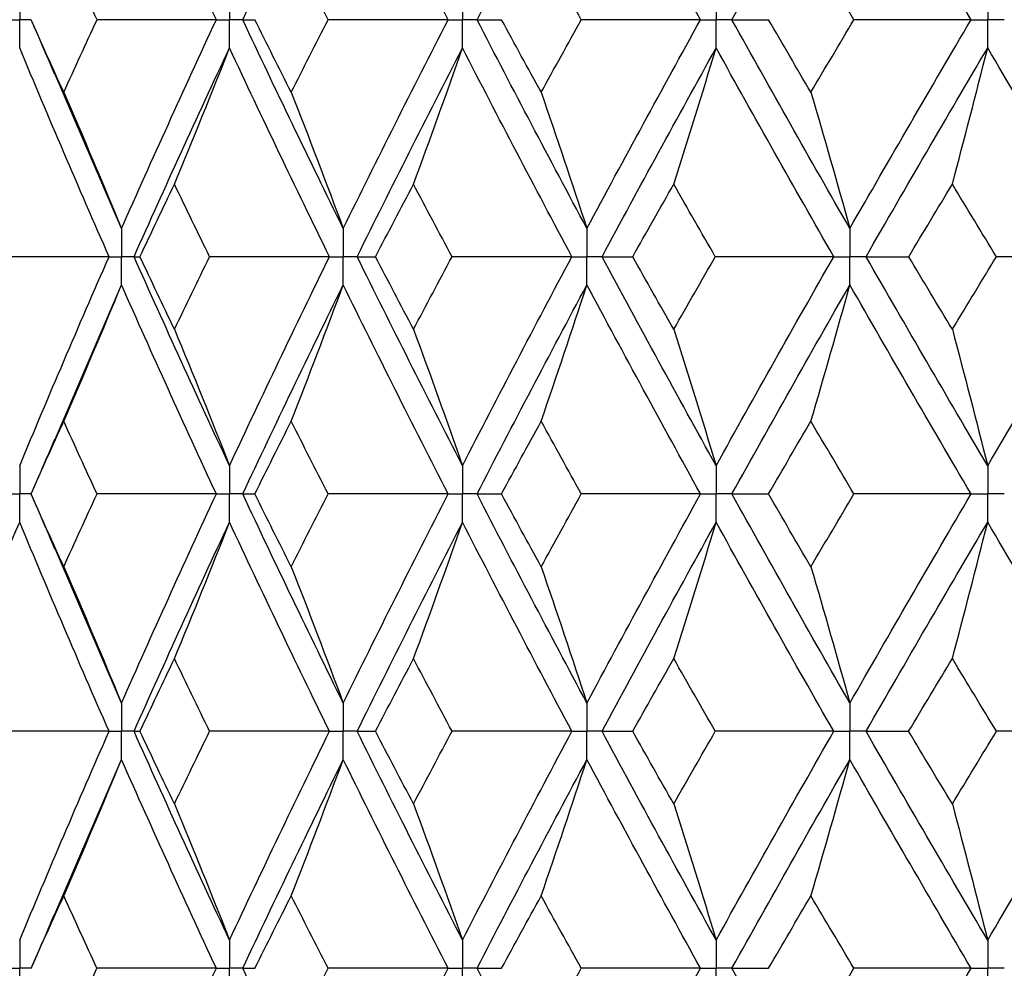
# Paper-space layout '_Front' of a CAD drawing. Header units: millimetres. Extents: x -25 to 25, y -1 to 320.
# Tile 14 of 52: x -14.96 to -8.63, y 30.88 to 36.97. Entities that reach past the tile are written whole.
import ezdxf

# ---------------------------------------------------------------- set-up
doc = ezdxf.new("R2010")
doc.units = ezdxf.units.MM

psp = doc.layouts.new('_Front')

# ---------------------------------------------------------------- linework, layer by layer
at = {"color": 7, "linetype": 'Continuous', "lineweight": 25}
for p, q in [((-14.8864, 36.9743), (-14.8871, 36.9743)), ((-14.3057, 35.6318), (-14.7392, 36.6373)), ((-14.7373, 34.2671), (-14.3057, 35.2693)), ((-14.8864, 33.9252), (-14.8872, 33.9252)), ((-14.3057, 32.5806), (-14.7369, 33.5823)), ((-14.7409, 31.2086), (-14.3057, 32.2179)), ((-14.8862, 30.8757), (-14.887, 30.8756))]:
    psp.add_line(p, q, dxfattribs=at)
for points in [[(-13.6964, 36.9742), (-13.9044, 37.4222), (-14.1076, 37.8706), (-14.3057, 38.3189)], [(-13.5269, 36.9742), (-13.3163, 37.4222), (-13.1009, 37.8706), (-12.8809, 38.3189)], [(-12.2074, 36.9742), (-12.4363, 37.4222), (-12.6609, 37.8706), (-12.8809, 38.3189)], [(-12.0211, 36.9742), (-11.79, 37.4222), (-11.5545, 37.8706), (-11.315, 38.3189)], [(-10.5847, 36.9742), (-10.8319, 37.4222), (-11.0755, 37.8706), (-11.315, 38.3189)], [(-10.3837, 36.9742), (-10.1345, 37.4222), (-9.8815, 37.8706), (-9.6251, 38.3189)], [(-8.846, 36.9742), (-9.1089, 37.4222), (-9.3687, 37.8706), (-9.6251, 38.3189)], [(-14.4633, 36.9743), (-14.5352, 37.1301), (-14.6065, 37.2859), (-14.6771, 37.4417)], [(-12.9783, 36.9743), (-13.0578, 37.1301), (-13.1369, 37.2859), (-13.2153, 37.4417)], [(-11.351, 36.9743), (-11.4374, 37.1301), (-11.5233, 37.2859), (-11.6088, 37.4417)], [(-9.5995, 36.9743), (-9.6917, 37.1301), (-9.7836, 37.2859), (-9.875, 37.4417)], [(-14.6771, 36.5076), (-14.7477, 36.663), (-14.8178, 36.8186), (-14.8871, 36.9743)], [(-14.6771, 36.5076), (-14.6065, 36.663), (-14.5352, 36.8186), (-14.4633, 36.9743)], [(-13.6964, 36.9742), (-13.9523, 36.9742), (-14.2079, 36.9743), (-14.4633, 36.9743)], [(-14.3057, 35.6318), (-14.1076, 36.0792), (-13.9045, 36.526), (-13.6964, 36.9742)], [(-13.5269, 36.9742), (-13.5031, 36.9742), (-13.4771, 36.9743), (-13.449, 36.9743)], [(-12.8809, 35.6318), (-13.1009, 36.0792), (-13.3162, 36.526), (-13.5269, 36.9742)], [(-13.2153, 36.5076), (-13.2938, 36.663), (-13.3717, 36.8186), (-13.449, 36.9743)], [(-13.2153, 36.5076), (-13.1369, 36.663), (-13.0579, 36.8186), (-12.9783, 36.9743)], [(-12.2074, 36.9742), (-12.4644, 36.9742), (-12.7213, 36.9743), (-12.9783, 36.9743)], [(-12.8809, 35.6318), (-12.6609, 36.0792), (-12.4365, 36.526), (-12.2074, 36.9742)], [(-12.0211, 36.9742), (-11.9707, 36.9742), (-11.9182, 36.9743), (-11.8635, 36.9743)], [(-11.315, 35.6318), (-11.5544, 36.0792), (-11.7898, 36.526), (-12.0211, 36.9742)], [(-11.6088, 36.5076), (-11.6941, 36.663), (-11.7791, 36.8186), (-11.8635, 36.9743)], [(-11.6088, 36.5076), (-11.5234, 36.663), (-11.4375, 36.8186), (-11.351, 36.9743)], [(-10.5847, 36.9742), (-10.8399, 36.9742), (-11.0954, 36.9743), (-11.351, 36.9743)], [(-11.315, 35.6318), (-11.0755, 36.0792), (-10.8321, 36.526), (-10.5847, 36.9742)], [(-10.3837, 36.9742), (-10.3072, 36.9742), (-10.2286, 36.9743), (-10.148, 36.9743)], [(-9.6251, 35.6318), (-9.8814, 36.0792), (-10.1343, 36.526), (-10.3837, 36.9742)], [(-9.875, 36.5076), (-9.9664, 36.663), (-10.0574, 36.8186), (-10.148, 36.9743)], [(-9.875, 36.5076), (-9.7836, 36.663), (-9.6917, 36.8186), (-9.5995, 36.9743)], [(-9.6251, 35.6318), (-9.3688, 36.0792), (-9.1091, 36.526), (-8.846, 36.9742)], [(-8.846, 36.9742), (-9.0967, 36.9742), (-9.3479, 36.9743), (-9.5995, 36.9743)], [(-14.3856, 35.4506), (-14.5823, 35.898), (-14.7738, 36.3447), (-14.9602, 36.7929)], [(-14.2252, 35.4506), (-14.0257, 35.898), (-13.8214, 36.3447), (-13.6119, 36.7929)], [(-13.9654, 35.9165), (-13.8452, 36.2067), (-13.7274, 36.4988), (-13.6119, 36.7929)], [(-12.9697, 35.4506), (-13.1885, 35.898), (-13.4025, 36.3447), (-13.6119, 36.7929)], [(-12.7915, 35.4506), (-12.5703, 35.898), (-12.3447, 36.3447), (-12.1145, 36.7929)], [(-12.4291, 35.9165), (-12.3221, 36.2067), (-12.2173, 36.4988), (-12.1145, 36.7929)], [(-11.4118, 35.4506), (-11.6501, 35.898), (-11.8844, 36.3447), (-12.1145, 36.7929)], [(-11.2178, 35.4506), (-10.9772, 35.898), (-10.7328, 36.3447), (-10.4844, 36.7929)], [(-10.7566, 35.9165), (-10.6641, 36.2067), (-10.5733, 36.4988), (-10.4844, 36.7929)], [(-9.7287, 35.4506), (-9.9842, 35.898), (-10.236, 36.3447), (-10.4844, 36.7929)], [(-9.5211, 35.4506), (-9.2638, 35.898), (-9.0033, 36.3447), (-8.7394, 36.7929)], [(-8.9663, 35.9165), (-8.8892, 36.2067), (-8.8135, 36.4988), (-8.7394, 36.7929)], [(-7.9391, 35.4506), (-8.2088, 35.898), (-8.4755, 36.3447), (-8.7394, 36.7929)], [(-14.6771, 36.5076), (-14.5509, 36.2175), (-14.427, 35.9256), (-14.3057, 35.6318)], [(-13.2153, 36.5076), (-13.1017, 36.2175), (-12.9902, 35.9256), (-12.8809, 35.6318)], [(-11.6088, 36.5076), (-11.5089, 36.2175), (-11.411, 35.9256), (-11.315, 35.6318)], [(-9.875, 36.5076), (-9.7901, 36.2175), (-9.7067, 35.9256), (-9.6251, 35.6318)], [(-14.1873, 35.4505), (-14.114, 35.6058), (-14.04, 35.761), (-13.9654, 35.9165)], [(-13.7398, 35.4505), (-13.8156, 35.6058), (-13.8907, 35.761), (-13.9654, 35.9165)], [(-12.6734, 35.4505), (-12.5925, 35.6058), (-12.5111, 35.761), (-12.4291, 35.9165)], [(-12.1815, 35.4505), (-12.2646, 35.6058), (-12.3471, 35.761), (-12.4291, 35.9165)], [(-11.0206, 35.4505), (-10.9331, 35.6058), (-10.8451, 35.761), (-10.7566, 35.9165)], [(-10.4898, 35.4505), (-10.5792, 35.6058), (-10.6681, 35.761), (-10.7566, 35.9165)], [(-9.2471, 35.4505), (-9.1539, 35.6058), (-9.0603, 35.761), (-8.9663, 35.9165)], [(-8.6832, 35.4505), (-8.7779, 35.6058), (-8.8723, 35.761), (-8.9663, 35.9165)], [(-14.3856, 35.4506), (-14.6399, 35.4506), (-14.8939, 35.4505), (-15.1475, 35.4505)], [(-14.9602, 34.1067), (-14.7739, 34.5551), (-14.5822, 35.0033), (-14.3856, 35.4506)], [(-14.2252, 35.4506), (-14.2147, 35.4506), (-14.2021, 35.4505), (-14.1873, 35.4505)], [(-13.6119, 34.1067), (-13.8213, 34.5551), (-14.0258, 35.0033), (-14.2252, 35.4506)], [(-13.9654, 34.9837), (-14.04, 35.1394), (-14.114, 35.295), (-14.1873, 35.4505)], [(-13.9654, 34.9837), (-13.8908, 35.1394), (-13.8156, 35.295), (-13.7398, 35.4505)], [(-12.9697, 35.4506), (-13.2265, 35.4506), (-13.4832, 35.4505), (-13.7398, 35.4505)], [(-13.6119, 34.1067), (-13.4026, 34.5551), (-13.1884, 35.0033), (-12.9697, 35.4506)], [(-12.7915, 35.4506), (-12.7543, 35.4506), (-12.715, 35.4505), (-12.6734, 35.4505)], [(-12.1145, 34.1067), (-12.3446, 34.5551), (-12.5704, 35.0033), (-12.7915, 35.4506)], [(-12.4291, 34.9837), (-12.5111, 35.1394), (-12.5925, 35.295), (-12.6734, 35.4505)], [(-12.4291, 34.9837), (-12.3471, 35.1394), (-12.2646, 35.295), (-12.1815, 35.4505)], [(-11.4118, 35.4506), (-11.6682, 35.4506), (-11.9248, 35.4505), (-12.1815, 35.4505)], [(-12.1145, 34.1067), (-11.8844, 34.5551), (-11.65, 35.0033), (-11.4118, 35.4506)], [(-11.2178, 35.4506), (-11.1542, 35.4506), (-11.0885, 35.4505), (-11.0206, 35.4505)], [(-10.4844, 34.1067), (-10.7327, 34.5551), (-10.9773, 35.0033), (-11.2178, 35.4506)], [(-10.7566, 34.9837), (-10.8451, 35.1394), (-10.9331, 35.295), (-11.0206, 35.4505)], [(-10.7566, 34.9837), (-10.6681, 35.1394), (-10.5792, 35.295), (-10.4898, 35.4505)], [(-9.7287, 35.4506), (-9.9821, 35.4506), (-10.2358, 35.4505), (-10.4898, 35.4505)], [(-10.4844, 34.1067), (-10.2361, 34.5551), (-9.984, 35.0033), (-9.7287, 35.4506)], [(-9.5211, 35.4506), (-9.4318, 35.4506), (-9.3405, 35.4505), (-9.2471, 35.4505)], [(-8.7394, 34.1067), (-9.0032, 34.5551), (-9.2639, 35.0033), (-9.5211, 35.4506)], [(-8.9663, 34.9837), (-9.0603, 35.1394), (-9.1539, 35.295), (-9.2471, 35.4505)], [(-8.9663, 34.9837), (-8.8723, 35.1394), (-8.7779, 35.295), (-8.6832, 35.4505)], [(-8.7394, 34.1067), (-8.4756, 34.5551), (-8.2087, 35.0033), (-7.9391, 35.4506)], [(-7.9391, 35.4506), (-8.1866, 35.4506), (-8.4346, 35.4505), (-8.6832, 35.4505)], [(-14.6771, 34.3927), (-14.5509, 34.6831), (-14.4271, 34.9753), (-14.3057, 35.2693)], [(-13.6964, 33.9252), (-13.9045, 34.3736), (-14.1077, 34.8219), (-14.3057, 35.2693)], [(-13.5269, 33.9252), (-13.3162, 34.3736), (-13.1008, 34.8219), (-12.8809, 35.2693)], [(-13.2153, 34.3927), (-13.1017, 34.6831), (-12.9902, 34.9753), (-12.8809, 35.2693)], [(-12.2074, 33.9252), (-12.4364, 34.3736), (-12.661, 34.8219), (-12.8809, 35.2693)], [(-12.0212, 33.9252), (-11.7899, 34.3736), (-11.5544, 34.8219), (-11.315, 35.2693)], [(-11.6088, 34.3927), (-11.5089, 34.6831), (-11.411, 34.9753), (-11.315, 35.2693)], [(-10.5847, 33.9252), (-10.832, 34.3736), (-11.0756, 34.8219), (-11.315, 35.2693)], [(-10.3837, 33.9252), (-10.1343, 34.3736), (-9.8813, 34.8219), (-9.6251, 35.2693)], [(-9.875, 34.3927), (-9.7901, 34.6831), (-9.7068, 34.9753), (-9.6251, 35.2693)], [(-8.846, 33.9252), (-9.109, 34.3736), (-9.3688, 34.8219), (-9.6251, 35.2693)], [(-13.9654, 34.9837), (-13.8452, 34.6933), (-13.7274, 34.4009), (-13.6119, 34.1067)], [(-12.4291, 34.9837), (-12.3222, 34.6933), (-12.2173, 34.4009), (-12.1145, 34.1067)], [(-10.7566, 34.9837), (-10.6641, 34.6933), (-10.5733, 34.4009), (-10.4844, 34.1067)], [(-8.9663, 34.9837), (-8.8892, 34.6933), (-8.8135, 34.4009), (-8.7394, 34.1067)], [(-14.8872, 33.9252), (-14.8178, 34.0811), (-14.7478, 34.2369), (-14.6771, 34.3927)], [(-14.4632, 33.9252), (-14.5351, 34.0811), (-14.6064, 34.2369), (-14.6771, 34.3927)], [(-13.4491, 33.9252), (-13.3717, 34.0811), (-13.2938, 34.2369), (-13.2153, 34.3927)], [(-12.9782, 33.9252), (-13.0578, 34.0811), (-13.1368, 34.2369), (-13.2153, 34.3927)], [(-11.8636, 33.9252), (-11.7792, 34.0811), (-11.6942, 34.2369), (-11.6088, 34.3927)], [(-11.3509, 33.9252), (-11.4374, 34.0811), (-11.5233, 34.2369), (-11.6088, 34.3927)], [(-10.1481, 33.9252), (-10.0575, 34.0811), (-9.9665, 34.2369), (-9.875, 34.3927)], [(-9.5993, 33.9252), (-9.6916, 34.0811), (-9.7835, 34.2369), (-9.875, 34.3927)], [(-14.6771, 33.4575), (-14.7478, 33.6134), (-14.8178, 33.7693), (-14.8872, 33.9252)], [(-14.6771, 33.4575), (-14.6064, 33.6134), (-14.5351, 33.7693), (-14.4632, 33.9252)], [(-13.6964, 33.9252), (-13.9522, 33.9252), (-14.2078, 33.9252), (-14.4632, 33.9252)], [(-14.3057, 32.5806), (-14.1076, 33.0284), (-13.9044, 33.4768), (-13.6964, 33.9252)], [(-12.8809, 32.5806), (-13.1008, 33.0284), (-13.3163, 33.4768), (-13.5269, 33.9252)], [(-13.5269, 33.9252), (-13.5032, 33.9252), (-13.4772, 33.9252), (-13.4491, 33.9252)], [(-13.2153, 33.4575), (-13.2938, 33.6134), (-13.3717, 33.7693), (-13.4491, 33.9252)], [(-13.2153, 33.4575), (-13.1368, 33.6134), (-13.0578, 33.7693), (-12.9782, 33.9252)], [(-12.2074, 33.9252), (-12.4643, 33.9252), (-12.7212, 33.9252), (-12.9782, 33.9252)], [(-12.8809, 32.5806), (-12.661, 33.0284), (-12.4363, 33.4768), (-12.2074, 33.9252)], [(-11.315, 32.5806), (-11.5544, 33.0284), (-11.7899, 33.4768), (-12.0212, 33.9252)], [(-12.0212, 33.9252), (-11.9708, 33.9252), (-11.9183, 33.9252), (-11.8636, 33.9252)], [(-11.6088, 33.4575), (-11.6942, 33.6134), (-11.7792, 33.7693), (-11.8636, 33.9252)], [(-11.6088, 33.4575), (-11.5233, 33.6134), (-11.4374, 33.7693), (-11.3509, 33.9252)], [(-10.5847, 33.9252), (-10.8399, 33.9252), (-11.0953, 33.9252), (-11.3509, 33.9252)], [(-11.315, 32.5806), (-11.0755, 33.0284), (-10.832, 33.4768), (-10.5847, 33.9252)], [(-9.6251, 32.5806), (-9.8814, 33.0284), (-10.1344, 33.4768), (-10.3837, 33.9252)], [(-10.3837, 33.9252), (-10.3073, 33.9252), (-10.2287, 33.9252), (-10.1481, 33.9252)], [(-9.875, 33.4575), (-9.9665, 33.6134), (-10.0575, 33.7693), (-10.1481, 33.9252)], [(-9.875, 33.4575), (-9.7835, 33.6134), (-9.6916, 33.7693), (-9.5993, 33.9252)], [(-9.6251, 32.5806), (-9.3688, 33.0284), (-9.109, 33.4768), (-8.846, 33.9252)], [(-8.846, 33.9252), (-9.0966, 33.9252), (-9.3478, 33.9252), (-9.5993, 33.9252)], [(-15.3486, 32.8665), (-15.2166, 33.1571), (-15.0871, 33.4495), (-14.9602, 33.7437)], [(-14.3856, 32.3992), (-14.5822, 32.847), (-14.7739, 33.2954), (-14.9602, 33.7437)], [(-14.2252, 32.3992), (-14.0258, 32.847), (-13.8213, 33.2954), (-13.6119, 33.7437)], [(-13.9654, 32.8665), (-13.8452, 33.1571), (-13.7274, 33.4495), (-13.6119, 33.7437)], [(-12.9697, 32.3992), (-13.1884, 32.847), (-13.4026, 33.2954), (-13.6119, 33.7437)], [(-12.7916, 32.3992), (-12.5704, 32.847), (-12.3446, 33.2954), (-12.1145, 33.7437)], [(-12.4291, 32.8665), (-12.3222, 33.1571), (-12.2173, 33.4495), (-12.1145, 33.7437)], [(-11.4117, 32.3992), (-11.6501, 32.847), (-11.8844, 33.2954), (-12.1145, 33.7437)], [(-11.2178, 32.3992), (-10.9773, 32.847), (-10.7327, 33.2954), (-10.4844, 33.7437)], [(-10.7566, 32.8665), (-10.6641, 33.1571), (-10.5734, 33.4495), (-10.4844, 33.7437)], [(-9.7287, 32.3992), (-9.9841, 32.847), (-10.2361, 33.2954), (-10.4844, 33.7437)], [(-9.5211, 32.3992), (-9.2639, 32.847), (-9.0032, 33.2954), (-8.7394, 33.7437)], [(-8.9663, 32.8665), (-8.8892, 33.1571), (-8.8135, 33.4495), (-8.7394, 33.7437)], [(-7.9391, 32.3992), (-8.2087, 32.847), (-8.4756, 33.2954), (-8.7394, 33.7437)], [(-14.6771, 33.4575), (-14.5509, 33.167), (-14.4271, 32.8747), (-14.3057, 32.5806)], [(-13.2153, 33.4575), (-13.1017, 33.167), (-12.9902, 32.8747), (-12.8809, 32.5806)], [(-11.6088, 33.4575), (-11.5089, 33.167), (-11.411, 32.8747), (-11.315, 32.5806)], [(-9.875, 33.4575), (-9.7901, 33.167), (-9.7068, 32.8747), (-9.6251, 32.5806)], [(-14.1875, 32.3993), (-14.114, 32.555), (-14.04, 32.7108), (-13.9654, 32.8665)], [(-13.7397, 32.3993), (-13.8155, 32.555), (-13.8907, 32.7108), (-13.9654, 32.8665)], [(-12.6736, 32.3993), (-12.5926, 32.555), (-12.5111, 32.7108), (-12.4291, 32.8665)], [(-12.1814, 32.3993), (-12.2645, 32.555), (-12.347, 32.7108), (-12.4291, 32.8665)], [(-11.0208, 32.3993), (-10.9332, 32.555), (-10.8452, 32.7108), (-10.7566, 32.8665)], [(-10.4897, 32.3993), (-10.5791, 32.555), (-10.6681, 32.7108), (-10.7566, 32.8665)], [(-9.2473, 32.3993), (-9.154, 32.555), (-9.0604, 32.7108), (-8.9663, 32.8665)], [(-8.683, 32.3993), (-8.7778, 32.555), (-8.8723, 32.7108), (-8.9663, 32.8665)], [(-14.3856, 32.3992), (-14.6399, 32.3992), (-14.8938, 32.3993), (-15.1474, 32.3993)], [(-14.9602, 31.057), (-14.7739, 31.5047), (-14.5824, 31.9512), (-14.3856, 32.3992)], [(-14.2252, 32.3992), (-14.2148, 32.3992), (-14.2022, 32.3993), (-14.1875, 32.3993)], [(-13.6119, 31.057), (-13.8213, 31.5047), (-14.0257, 31.9512), (-14.2252, 32.3992)], [(-13.9654, 31.9329), (-14.04, 32.0882), (-14.114, 32.2437), (-14.1875, 32.3993)], [(-13.9654, 31.9329), (-13.8907, 32.0882), (-13.8155, 32.2437), (-13.7397, 32.3993)], [(-12.9697, 32.3992), (-13.2265, 32.3992), (-13.4831, 32.3993), (-13.7397, 32.3993)], [(-13.6119, 31.057), (-13.4026, 31.5047), (-13.1886, 31.9512), (-12.9697, 32.3992)], [(-12.7916, 32.3992), (-12.7544, 32.3992), (-12.715, 32.3993), (-12.6736, 32.3993)], [(-12.1145, 31.057), (-12.3446, 31.5047), (-12.5702, 31.9512), (-12.7916, 32.3992)], [(-12.4291, 31.9329), (-12.5111, 32.0882), (-12.5926, 32.2437), (-12.6736, 32.3993)], [(-12.4291, 31.9329), (-12.3471, 32.0882), (-12.2645, 32.2437), (-12.1814, 32.3993)], [(-11.4117, 32.3992), (-11.6682, 32.3992), (-11.9247, 32.3993), (-12.1814, 32.3993)], [(-12.1145, 31.057), (-11.8844, 31.5047), (-11.6502, 31.9512), (-11.4117, 32.3992)], [(-11.2178, 32.3992), (-11.1542, 32.3992), (-11.0886, 32.3993), (-11.0208, 32.3993)], [(-10.4844, 31.057), (-10.7327, 31.5047), (-10.9771, 31.9512), (-11.2178, 32.3992)], [(-10.7566, 31.9329), (-10.8451, 32.0882), (-10.9332, 32.2437), (-11.0208, 32.3993)], [(-10.7566, 31.9329), (-10.6681, 32.0882), (-10.5791, 32.2437), (-10.4897, 32.3993)], [(-9.7287, 32.3992), (-9.982, 32.3992), (-10.2357, 32.3993), (-10.4897, 32.3993)], [(-10.4844, 31.057), (-10.2361, 31.5047), (-9.9843, 31.9512), (-9.7287, 32.3992)], [(-9.5211, 32.3992), (-9.4319, 32.3992), (-9.3406, 32.3993), (-9.2473, 32.3993)], [(-8.7394, 31.057), (-9.0032, 31.5047), (-9.2637, 31.9512), (-9.5211, 32.3992)], [(-8.9663, 31.9329), (-9.0603, 32.0882), (-9.154, 32.2437), (-9.2473, 32.3993)], [(-8.9663, 31.9329), (-8.8723, 32.0882), (-8.7779, 32.2437), (-8.683, 32.3993)], [(-8.7394, 31.057), (-8.4756, 31.5047), (-8.2089, 31.9512), (-7.9391, 32.3992)], [(-7.9391, 32.3992), (-8.1865, 32.3992), (-8.4345, 32.3993), (-8.683, 32.3993)], [(-14.6771, 31.3418), (-14.5508, 31.6319), (-14.427, 31.9239), (-14.3057, 32.2179)], [(-13.6964, 30.8757), (-13.9045, 31.3235), (-14.1075, 31.77), (-14.3057, 32.2179)], [(-13.5269, 30.8757), (-13.3162, 31.3235), (-13.101, 31.77), (-12.8809, 32.2179)], [(-13.2153, 31.3418), (-13.1016, 31.6319), (-12.9901, 31.9239), (-12.8809, 32.2179)], [(-12.2075, 30.8757), (-12.4364, 31.3235), (-12.6608, 31.77), (-12.8809, 32.2179)], [(-12.0211, 30.8757), (-11.7899, 31.3235), (-11.5546, 31.77), (-11.315, 32.2179)], [(-11.6088, 31.3418), (-11.5089, 31.6319), (-11.4109, 31.9239), (-11.315, 32.2179)], [(-10.5847, 30.8757), (-10.8321, 31.3235), (-11.0754, 31.77), (-11.315, 32.2179)], [(-10.3837, 30.8757), (-10.1343, 31.3235), (-9.8816, 31.77), (-9.6251, 32.2179)], [(-9.875, 31.3418), (-9.79, 31.6319), (-9.7067, 31.9239), (-9.6251, 32.2179)], [(-8.846, 30.8757), (-9.109, 31.3235), (-9.3686, 31.77), (-9.6251, 32.2179)], [(-13.9654, 31.9329), (-13.8452, 31.6428), (-13.7274, 31.3509), (-13.6119, 31.057)], [(-12.4291, 31.9329), (-12.3221, 31.6428), (-12.2173, 31.3509), (-12.1145, 31.057)], [(-10.7566, 31.9329), (-10.6641, 31.6428), (-10.5733, 31.3509), (-10.4844, 31.057)], [(-8.9663, 31.9329), (-8.8892, 31.6428), (-8.8135, 31.3509), (-8.7394, 31.057)], [(-14.887, 30.8756), (-14.8177, 31.0311), (-14.7477, 31.1864), (-14.6771, 31.3418)], [(-14.4634, 30.8756), (-14.5353, 31.0311), (-14.6065, 31.1864), (-14.6771, 31.3418)], [(-13.4489, 30.8756), (-13.3716, 31.0311), (-13.2937, 31.1864), (-13.2153, 31.3418)], [(-12.9784, 30.8756), (-13.0579, 31.0311), (-13.1369, 31.1864), (-13.2153, 31.3418)], [(-11.8634, 30.8756), (-11.779, 31.0311), (-11.6941, 31.1864), (-11.6088, 31.3418)], [(-11.3512, 30.8756), (-11.4375, 31.0311), (-11.5234, 31.1864), (-11.6088, 31.3418)], [(-10.1479, 30.8756), (-10.0573, 31.0311), (-9.9664, 31.1864), (-9.875, 31.3418)], [(-9.5996, 30.8756), (-9.6918, 31.0311), (-9.7836, 31.1864), (-9.875, 31.3418)], [(-14.6771, 30.4086), (-14.6065, 30.5643), (-14.5353, 30.72), (-14.4634, 30.8756)], [(-13.6964, 30.8757), (-13.9523, 30.8757), (-14.208, 30.8757), (-14.4634, 30.8756)], [(-14.3057, 29.5315), (-14.1076, 29.9799), (-13.9044, 30.4282), (-13.6964, 30.8757)], [(-13.5269, 30.8757), (-13.5031, 30.8757), (-13.4771, 30.8757), (-13.4489, 30.8756)], [(-12.8809, 29.5315), (-13.1009, 29.9799), (-13.3164, 30.4282), (-13.5269, 30.8757)], [(-13.2153, 30.4086), (-13.1369, 30.5643), (-13.0579, 30.72), (-12.9784, 30.8756)], [(-12.2075, 30.8757), (-12.4644, 30.8757), (-12.7214, 30.8757), (-12.9784, 30.8756)], [(-12.8809, 29.5315), (-12.6609, 29.9799), (-12.4363, 30.4282), (-12.2075, 30.8757)], [(-12.0211, 30.8757), (-11.9707, 30.8757), (-11.9181, 30.8757), (-11.8634, 30.8756)], [(-11.315, 29.5315), (-11.5545, 29.9799), (-11.79, 30.4282), (-12.0211, 30.8757)], [(-11.6088, 30.4086), (-11.5234, 30.5643), (-11.4375, 30.72), (-11.3512, 30.8756)], [(-10.5847, 30.8757), (-10.84, 30.8757), (-11.0955, 30.8757), (-11.3512, 30.8756)], [(-11.315, 29.5315), (-11.0754, 29.9799), (-10.8319, 30.4282), (-10.5847, 30.8757)], [(-10.3837, 30.8757), (-10.3071, 30.8757), (-10.2286, 30.8757), (-10.1479, 30.8756)], [(-9.6251, 29.5315), (-9.8815, 29.9799), (-10.1345, 30.4282), (-10.3837, 30.8757)], [(-9.875, 30.4086), (-9.7836, 30.5643), (-9.6918, 30.72), (-9.5996, 30.8756)], [(-9.6251, 29.5315), (-9.3687, 29.9799), (-9.1089, 30.4282), (-8.846, 30.8757)], [(-8.846, 30.8757), (-9.0968, 30.8757), (-9.348, 30.8757), (-9.5996, 30.8756)]]:
    psp.add_open_spline(points, degree=3, dxfattribs=at)
for points, knots in [([(-14.9602, 37.1556), (-14.9601, 37.1067), (-14.9601, 37.0578), (-14.9601, 37.0089), (-14.9601, 36.9974), (-14.9601, 36.9858), (-14.9601, 36.9742)], [0, 0, 0, 0, 0.0001467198, 0.0001467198, 0.0001467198, 0.0001813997, 0.0001813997, 0.0001813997, 0.0001813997]), ([(-13.6119, 37.1556), (-13.6119, 37.1067), (-13.6118, 37.0578), (-13.6118, 37.0089), (-13.6118, 36.9974), (-13.6118, 36.9858), (-13.6118, 36.9742)], [0, 0, 0, 0, 0.0001467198, 0.0001467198, 0.0001467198, 0.0001813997, 0.0001813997, 0.0001813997, 0.0001813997]), ([(-12.1145, 37.1556), (-12.1145, 37.1067), (-12.1144, 37.0578), (-12.1144, 37.0089), (-12.1144, 36.9974), (-12.1144, 36.9858), (-12.1144, 36.9742)], [0, 0, 0, 0, 0.0001467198, 0.0001467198, 0.0001467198, 0.0001813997, 0.0001813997, 0.0001813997, 0.0001813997]), ([(-10.4844, 37.1556), (-10.4843, 37.1067), (-10.4843, 37.0578), (-10.4843, 37.0089), (-10.4843, 36.9974), (-10.4843, 36.9858), (-10.4843, 36.9742)], [0, 0, 0, 0, 0.0001467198, 0.0001467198, 0.0001467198, 0.0001813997, 0.0001813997, 0.0001813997, 0.0001813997]), ([(-8.7394, 37.1556), (-8.7394, 37.1067), (-8.7393, 37.0578), (-8.7393, 37.0089), (-8.7393, 36.9974), (-8.7393, 36.9858), (-8.7393, 36.9742)], [0, 0, 0, 0, 0.0001467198, 0.0001467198, 0.0001467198, 0.0001813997, 0.0001813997, 0.0001813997, 0.0001813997]), ([(-15.0353, 36.9742), (-15.0175, 36.9742), (-14.9997, 36.9742), (-14.9819, 36.9742), (-14.9746, 36.9742), (-14.9673, 36.9742), (-14.9601, 36.9742)], [0, 0, 0, 0, 0.0000851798, 0.0000851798, 0.0000851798, 0.0001198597, 0.0001198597, 0.0001198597, 0.0001198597]), ([(-14.9602, 36.7929), (-14.9601, 36.8418), (-14.9601, 36.8907), (-14.9601, 36.9396), (-14.9601, 36.9511), (-14.9601, 36.9627), (-14.9601, 36.9742)], [0, 0, 0, 0, 0.0001466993, 0.0001466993, 0.0001466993, 0.0001813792, 0.0001813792, 0.0001813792, 0.0001813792]), ([(-14.8877, 36.9737), (-14.8733, 36.9409), (-14.8227, 36.8259), (-14.7736, 36.7108), (-14.7385, 36.6285)], [0, 0, 0, 0, 0.284807, 1, 1, 1, 1]), ([(-13.6964, 36.9742), (-13.6764, 36.9742), (-13.6564, 36.9742), (-13.6363, 36.9742), (-13.6282, 36.9742), (-13.62, 36.9742), (-13.6118, 36.9742)], [0, 0, 0, 0, 0.0000851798, 0.0000851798, 0.0000851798, 0.0001198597, 0.0001198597, 0.0001198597, 0.0001198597]), ([(-13.6119, 36.7929), (-13.6119, 36.8418), (-13.6118, 36.8907), (-13.6118, 36.9396), (-13.6118, 36.9511), (-13.6118, 36.9627), (-13.6118, 36.9742)], [0, 0, 0, 0, 0.0001466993, 0.0001466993, 0.0001466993, 0.0001813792, 0.0001813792, 0.0001813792, 0.0001813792]), ([(-13.5269, 36.9742), (-13.5471, 36.9742), (-13.5672, 36.9742), (-13.5873, 36.9742), (-13.5955, 36.9742), (-13.6036, 36.9742), (-13.6118, 36.9742)], [0, 0, 0, 0, 0.0000851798, 0.0000851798, 0.0000851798, 0.0001198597, 0.0001198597, 0.0001198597, 0.0001198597]), ([(-12.2074, 36.9742), (-12.1854, 36.9742), (-12.1634, 36.9742), (-12.1414, 36.9742), (-12.1324, 36.9742), (-12.1234, 36.9742), (-12.1144, 36.9742)], [0, 0, 0, 0, 0.0000851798, 0.0000851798, 0.0000851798, 0.0001198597, 0.0001198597, 0.0001198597, 0.0001198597]), ([(-12.1145, 36.7929), (-12.1145, 36.8418), (-12.1144, 36.8907), (-12.1144, 36.9396), (-12.1144, 36.9511), (-12.1144, 36.9627), (-12.1144, 36.9742)], [0, 0, 0, 0, 0.0001466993, 0.0001466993, 0.0001466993, 0.0001813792, 0.0001813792, 0.0001813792, 0.0001813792]), ([(-12.0211, 36.9742), (-12.0433, 36.9742), (-12.0654, 36.9742), (-12.0875, 36.9742), (-12.0964, 36.9742), (-12.1054, 36.9742), (-12.1144, 36.9742)], [0, 0, 0, 0, 0.0000851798, 0.0000851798, 0.0000851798, 0.0001198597, 0.0001198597, 0.0001198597, 0.0001198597]), ([(-10.5847, 36.9742), (-10.561, 36.9742), (-10.5372, 36.9742), (-10.5134, 36.9742), (-10.5037, 36.9742), (-10.494, 36.9742), (-10.4843, 36.9742)], [0, 0, 0, 0, 0.0000851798, 0.0000851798, 0.0000851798, 0.0001198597, 0.0001198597, 0.0001198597, 0.0001198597]), ([(-10.4844, 36.7929), (-10.4843, 36.8418), (-10.4843, 36.8907), (-10.4843, 36.9396), (-10.4843, 36.9511), (-10.4843, 36.9627), (-10.4843, 36.9742)], [0, 0, 0, 0, 0.0001466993, 0.0001466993, 0.0001466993, 0.0001813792, 0.0001813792, 0.0001813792, 0.0001813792]), ([(-10.3837, 36.9742), (-10.4075, 36.9742), (-10.4314, 36.9742), (-10.4552, 36.9742), (-10.4649, 36.9742), (-10.4746, 36.9742), (-10.4843, 36.9742)], [0, 0, 0, 0, 0.0000851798, 0.0000851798, 0.0000851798, 0.0001198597, 0.0001198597, 0.0001198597, 0.0001198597]), ([(-8.846, 36.9742), (-8.8208, 36.9742), (-8.7955, 36.9742), (-8.7702, 36.9742), (-8.7599, 36.9742), (-8.7496, 36.9742), (-8.7393, 36.9742)], [0, 0, 0, 0, 0.0000851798, 0.0000851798, 0.0000851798, 0.0001198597, 0.0001198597, 0.0001198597, 0.0001198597]), ([(-8.7394, 36.7929), (-8.7394, 36.8418), (-8.7393, 36.8907), (-8.7393, 36.9396), (-8.7393, 36.9511), (-8.7393, 36.9627), (-8.7393, 36.9742)], [0, 0, 0, 0, 0.0001466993, 0.0001466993, 0.0001466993, 0.0001813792, 0.0001813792, 0.0001813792, 0.0001813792]), ([(-8.6324, 36.9742), (-8.6578, 36.9742), (-8.6831, 36.9742), (-8.7084, 36.9742), (-8.7187, 36.9742), (-8.729, 36.9742), (-8.7393, 36.9742)], [0, 0, 0, 0, 0.0000851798, 0.0000851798, 0.0000851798, 0.0001198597, 0.0001198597, 0.0001198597, 0.0001198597]), ([(-14.3057, 35.6318), (-14.3056, 35.583), (-14.3056, 35.5341), (-14.3055, 35.4853), (-14.3055, 35.4737), (-14.3055, 35.4621), (-14.3055, 35.4506)], [0, 0, 0, 0, 0.0001465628, 0.0001465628, 0.0001465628, 0.0001812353, 0.0001812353, 0.0001812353, 0.0001812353]), ([(-12.8809, 35.6318), (-12.8808, 35.583), (-12.8808, 35.5341), (-12.8808, 35.4853), (-12.8808, 35.4737), (-12.8808, 35.4621), (-12.8808, 35.4506)], [0, 0, 0, 0, 0.0001465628, 0.0001465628, 0.0001465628, 0.0001812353, 0.0001812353, 0.0001812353, 0.0001812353]), ([(-11.315, 35.6318), (-11.3149, 35.583), (-11.3149, 35.5341), (-11.3149, 35.4853), (-11.3149, 35.4737), (-11.3149, 35.4621), (-11.3149, 35.4506)], [0, 0, 0, 0, 0.0001465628, 0.0001465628, 0.0001465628, 0.0001812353, 0.0001812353, 0.0001812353, 0.0001812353]), ([(-9.6251, 35.6318), (-9.625, 35.583), (-9.625, 35.5341), (-9.625, 35.4853), (-9.625, 35.4737), (-9.625, 35.4621), (-9.625, 35.4506)], [0, 0, 0, 0, 0.0001465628, 0.0001465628, 0.0001465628, 0.0001812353, 0.0001812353, 0.0001812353, 0.0001812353]), ([(-14.3856, 35.4506), (-14.3667, 35.4506), (-14.3477, 35.4506), (-14.3287, 35.4506), (-14.321, 35.4506), (-14.3133, 35.4506), (-14.3055, 35.4506)], [0, 0, 0, 0, 0.000085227, 0.000085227, 0.000085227, 0.0001198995, 0.0001198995, 0.0001198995, 0.0001198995]), ([(-14.3057, 35.2693), (-14.3056, 35.3182), (-14.3056, 35.367), (-14.3055, 35.4159), (-14.3055, 35.4275), (-14.3055, 35.439), (-14.3055, 35.4506)], [0, 0, 0, 0, 0.0001465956, 0.0001465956, 0.0001465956, 0.0001812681, 0.0001812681, 0.0001812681, 0.0001812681]), ([(-14.2252, 35.4506), (-14.2442, 35.4506), (-14.2633, 35.4506), (-14.2823, 35.4506), (-14.2901, 35.4506), (-14.2978, 35.4506), (-14.3055, 35.4506)], [0, 0, 0, 0, 0.000085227, 0.000085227, 0.000085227, 0.0001198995, 0.0001198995, 0.0001198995, 0.0001198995]), ([(-12.9697, 35.4506), (-12.9487, 35.4506), (-12.9276, 35.4506), (-12.9065, 35.4506), (-12.8979, 35.4506), (-12.8894, 35.4506), (-12.8808, 35.4506)], [0, 0, 0, 0, 0.000085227, 0.000085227, 0.000085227, 0.0001198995, 0.0001198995, 0.0001198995, 0.0001198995]), ([(-12.8809, 35.2693), (-12.8808, 35.3182), (-12.8808, 35.367), (-12.8808, 35.4159), (-12.8808, 35.4275), (-12.8808, 35.439), (-12.8808, 35.4506)], [0, 0, 0, 0, 0.0001465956, 0.0001465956, 0.0001465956, 0.0001812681, 0.0001812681, 0.0001812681, 0.0001812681]), ([(-12.7915, 35.4506), (-12.8127, 35.4506), (-12.8339, 35.4506), (-12.855, 35.4506), (-12.8636, 35.4506), (-12.8722, 35.4506), (-12.8808, 35.4506)], [0, 0, 0, 0, 0.000085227, 0.000085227, 0.000085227, 0.0001198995, 0.0001198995, 0.0001198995, 0.0001198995]), ([(-11.4118, 35.4506), (-11.3888, 35.4506), (-11.3659, 35.4506), (-11.3429, 35.4506), (-11.3336, 35.4506), (-11.3242, 35.4506), (-11.3149, 35.4506)], [0, 0, 0, 0, 0.000085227, 0.000085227, 0.000085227, 0.0001198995, 0.0001198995, 0.0001198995, 0.0001198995]), ([(-11.315, 35.2693), (-11.3149, 35.3182), (-11.3149, 35.367), (-11.3149, 35.4159), (-11.3149, 35.4275), (-11.3149, 35.439), (-11.3149, 35.4506)], [0, 0, 0, 0, 0.0001465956, 0.0001465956, 0.0001465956, 0.0001812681, 0.0001812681, 0.0001812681, 0.0001812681]), ([(-11.2178, 35.4506), (-11.2408, 35.4506), (-11.2638, 35.4506), (-11.2868, 35.4506), (-11.2962, 35.4506), (-11.3055, 35.4506), (-11.3149, 35.4506)], [0, 0, 0, 0, 0.000085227, 0.000085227, 0.000085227, 0.0001198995, 0.0001198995, 0.0001198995, 0.0001198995]), ([(-9.7287, 35.4506), (-9.7042, 35.4506), (-9.6796, 35.4506), (-9.655, 35.4506), (-9.645, 35.4506), (-9.635, 35.4506), (-9.625, 35.4506)], [0, 0, 0, 0, 0.000085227, 0.000085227, 0.000085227, 0.0001198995, 0.0001198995, 0.0001198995, 0.0001198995]), ([(-9.6251, 35.2693), (-9.625, 35.3182), (-9.625, 35.367), (-9.625, 35.4159), (-9.625, 35.4275), (-9.625, 35.439), (-9.625, 35.4506)], [0, 0, 0, 0, 0.0001465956, 0.0001465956, 0.0001465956, 0.0001812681, 0.0001812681, 0.0001812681, 0.0001812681]), ([(-9.5211, 35.4506), (-9.5457, 35.4506), (-9.5703, 35.4506), (-9.595, 35.4506), (-9.605, 35.4506), (-9.615, 35.4506), (-9.625, 35.4506)], [0, 0, 0, 0, 0.000085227, 0.000085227, 0.000085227, 0.0001198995, 0.0001198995, 0.0001198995, 0.0001198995]), ([(-14.7365, 34.2761), (-14.7716, 34.1936), (-14.8214, 34.0768), (-14.8727, 33.9601), (-14.8878, 33.9258)], [0, 0, 0, 0, 0.706362, 1, 1, 1, 1]), ([(-14.9602, 34.1067), (-14.9601, 34.0577), (-14.9601, 34.0088), (-14.9601, 33.9599), (-14.9601, 33.9483), (-14.9601, 33.9368), (-14.9601, 33.9252)], [0, 0, 0, 0, 0.0001467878, 0.0001467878, 0.0001467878, 0.0001814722, 0.0001814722, 0.0001814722, 0.0001814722]), ([(-13.6119, 34.1067), (-13.6119, 34.0577), (-13.6118, 34.0088), (-13.6118, 33.9599), (-13.6118, 33.9483), (-13.6118, 33.9368), (-13.6118, 33.9252)], [0, 0, 0, 0, 0.0001467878, 0.0001467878, 0.0001467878, 0.0001814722, 0.0001814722, 0.0001814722, 0.0001814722]), ([(-12.1145, 34.1067), (-12.1145, 34.0577), (-12.1144, 34.0088), (-12.1144, 33.9599), (-12.1144, 33.9483), (-12.1144, 33.9368), (-12.1144, 33.9252)], [0, 0, 0, 0, 0.0001467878, 0.0001467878, 0.0001467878, 0.0001814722, 0.0001814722, 0.0001814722, 0.0001814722]), ([(-10.4844, 34.1067), (-10.4843, 34.0577), (-10.4843, 34.0088), (-10.4843, 33.9599), (-10.4843, 33.9483), (-10.4843, 33.9368), (-10.4843, 33.9252)], [0, 0, 0, 0, 0.0001467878, 0.0001467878, 0.0001467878, 0.0001814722, 0.0001814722, 0.0001814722, 0.0001814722]), ([(-8.7394, 34.1067), (-8.7394, 34.0577), (-8.7393, 34.0088), (-8.7393, 33.9599), (-8.7393, 33.9483), (-8.7393, 33.9368), (-8.7393, 33.9252)], [0, 0, 0, 0, 0.0001467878, 0.0001467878, 0.0001467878, 0.0001814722, 0.0001814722, 0.0001814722, 0.0001814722]), ([(-15.0353, 33.9252), (-15.0175, 33.9252), (-14.9997, 33.9252), (-14.9819, 33.9252), (-14.9746, 33.9252), (-14.9673, 33.9252), (-14.9601, 33.9252)], [0, 0, 0, 0, 0.0000851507, 0.0000851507, 0.0000851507, 0.0001198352, 0.0001198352, 0.0001198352, 0.0001198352]), ([(-14.9602, 33.7437), (-14.9601, 33.7927), (-14.9601, 33.8416), (-14.9601, 33.8905), (-14.9601, 33.9021), (-14.9601, 33.9136), (-14.9601, 33.9252)], [0, 0, 0, 0, 0.0001467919, 0.0001467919, 0.0001467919, 0.0001814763, 0.0001814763, 0.0001814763, 0.0001814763]), ([(-14.8878, 33.9246), (-14.8726, 33.8901), (-14.8212, 33.7731), (-14.7713, 33.656), (-14.7361, 33.5734)], [0, 0, 0, 0, 0.29478, 1, 1, 1, 1]), ([(-13.6964, 33.9252), (-13.6764, 33.9252), (-13.6564, 33.9252), (-13.6363, 33.9252), (-13.6282, 33.9252), (-13.62, 33.9252), (-13.6118, 33.9252)], [0, 0, 0, 0, 0.0000851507, 0.0000851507, 0.0000851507, 0.0001198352, 0.0001198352, 0.0001198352, 0.0001198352]), ([(-13.6119, 33.7437), (-13.6119, 33.7927), (-13.6118, 33.8416), (-13.6118, 33.8905), (-13.6118, 33.9021), (-13.6118, 33.9136), (-13.6118, 33.9252)], [0, 0, 0, 0, 0.0001467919, 0.0001467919, 0.0001467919, 0.0001814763, 0.0001814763, 0.0001814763, 0.0001814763]), ([(-13.5269, 33.9252), (-13.5471, 33.9252), (-13.5672, 33.9252), (-13.5873, 33.9252), (-13.5955, 33.9252), (-13.6036, 33.9252), (-13.6118, 33.9252)], [0, 0, 0, 0, 0.0000851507, 0.0000851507, 0.0000851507, 0.0001198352, 0.0001198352, 0.0001198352, 0.0001198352]), ([(-12.2074, 33.9252), (-12.1854, 33.9252), (-12.1634, 33.9252), (-12.1414, 33.9252), (-12.1324, 33.9252), (-12.1234, 33.9252), (-12.1144, 33.9252)], [0, 0, 0, 0, 0.0000851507, 0.0000851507, 0.0000851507, 0.0001198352, 0.0001198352, 0.0001198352, 0.0001198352]), ([(-12.1145, 33.7437), (-12.1145, 33.7927), (-12.1144, 33.8416), (-12.1144, 33.8905), (-12.1144, 33.9021), (-12.1144, 33.9136), (-12.1144, 33.9252)], [0, 0, 0, 0, 0.0001467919, 0.0001467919, 0.0001467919, 0.0001814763, 0.0001814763, 0.0001814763, 0.0001814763]), ([(-12.0212, 33.9252), (-12.0433, 33.9252), (-12.0654, 33.9252), (-12.0875, 33.9252), (-12.0964, 33.9252), (-12.1054, 33.9252), (-12.1144, 33.9252)], [0, 0, 0, 0, 0.0000851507, 0.0000851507, 0.0000851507, 0.0001198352, 0.0001198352, 0.0001198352, 0.0001198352]), ([(-10.5847, 33.9252), (-10.5609, 33.9252), (-10.5372, 33.9252), (-10.5134, 33.9252), (-10.5037, 33.9252), (-10.494, 33.9252), (-10.4843, 33.9252)], [0, 0, 0, 0, 0.0000851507, 0.0000851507, 0.0000851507, 0.0001198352, 0.0001198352, 0.0001198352, 0.0001198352]), ([(-10.4844, 33.7437), (-10.4843, 33.7927), (-10.4843, 33.8416), (-10.4843, 33.8905), (-10.4843, 33.9021), (-10.4843, 33.9136), (-10.4843, 33.9252)], [0, 0, 0, 0, 0.0001467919, 0.0001467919, 0.0001467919, 0.0001814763, 0.0001814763, 0.0001814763, 0.0001814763]), ([(-10.3837, 33.9252), (-10.4075, 33.9252), (-10.4314, 33.9252), (-10.4552, 33.9252), (-10.4649, 33.9252), (-10.4746, 33.9252), (-10.4843, 33.9252)], [0, 0, 0, 0, 0.0000851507, 0.0000851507, 0.0000851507, 0.0001198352, 0.0001198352, 0.0001198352, 0.0001198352]), ([(-8.846, 33.9252), (-8.8208, 33.9252), (-8.7955, 33.9252), (-8.7702, 33.9252), (-8.7599, 33.9252), (-8.7496, 33.9252), (-8.7393, 33.9252)], [0, 0, 0, 0, 0.0000851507, 0.0000851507, 0.0000851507, 0.0001198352, 0.0001198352, 0.0001198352, 0.0001198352]), ([(-8.7394, 33.7437), (-8.7394, 33.7927), (-8.7393, 33.8416), (-8.7393, 33.8905), (-8.7393, 33.9021), (-8.7393, 33.9136), (-8.7393, 33.9252)], [0, 0, 0, 0, 0.0001467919, 0.0001467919, 0.0001467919, 0.0001814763, 0.0001814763, 0.0001814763, 0.0001814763]), ([(-8.6325, 33.9252), (-8.6578, 33.9252), (-8.6831, 33.9252), (-8.7084, 33.9252), (-8.7187, 33.9252), (-8.729, 33.9252), (-8.7393, 33.9252)], [0, 0, 0, 0, 0.0000851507, 0.0000851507, 0.0000851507, 0.0001198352, 0.0001198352, 0.0001198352, 0.0001198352]), ([(-14.3057, 32.5806), (-14.3056, 32.5317), (-14.3056, 32.4828), (-14.3055, 32.4339), (-14.3055, 32.4223), (-14.3055, 32.4108), (-14.3055, 32.3992)], [0, 0, 0, 0, 0.0001466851, 0.0001466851, 0.0001466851, 0.0001813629, 0.0001813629, 0.0001813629, 0.0001813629]), ([(-12.8809, 32.5806), (-12.8808, 32.5317), (-12.8808, 32.4828), (-12.8808, 32.4339), (-12.8808, 32.4223), (-12.8808, 32.4108), (-12.8808, 32.3992)], [0, 0, 0, 0, 0.0001466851, 0.0001466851, 0.0001466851, 0.0001813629, 0.0001813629, 0.0001813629, 0.0001813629]), ([(-11.315, 32.5806), (-11.3149, 32.5317), (-11.3149, 32.4828), (-11.3149, 32.4339), (-11.3149, 32.4223), (-11.3149, 32.4108), (-11.3149, 32.3992)], [0, 0, 0, 0, 0.0001466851, 0.0001466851, 0.0001466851, 0.0001813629, 0.0001813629, 0.0001813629, 0.0001813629]), ([(-9.6251, 32.5806), (-9.625, 32.5317), (-9.625, 32.4828), (-9.625, 32.4339), (-9.625, 32.4223), (-9.625, 32.4108), (-9.625, 32.3992)], [0, 0, 0, 0, 0.0001466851, 0.0001466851, 0.0001466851, 0.0001813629, 0.0001813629, 0.0001813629, 0.0001813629]), ([(-14.3856, 32.3992), (-14.3667, 32.3992), (-14.3477, 32.3992), (-14.3287, 32.3992), (-14.321, 32.3992), (-14.3133, 32.3992), (-14.3055, 32.3992)], [0, 0, 0, 0, 0.0000851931, 0.0000851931, 0.0000851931, 0.0001198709, 0.0001198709, 0.0001198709, 0.0001198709]), ([(-14.3057, 32.2179), (-14.3056, 32.2668), (-14.3056, 32.3157), (-14.3055, 32.3645), (-14.3055, 32.3761), (-14.3055, 32.3877), (-14.3055, 32.3992)], [0, 0, 0, 0, 0.0001466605, 0.0001466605, 0.0001466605, 0.0001813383, 0.0001813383, 0.0001813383, 0.0001813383]), ([(-14.2252, 32.3992), (-14.2443, 32.3992), (-14.2633, 32.3992), (-14.2823, 32.3992), (-14.2901, 32.3992), (-14.2978, 32.3992), (-14.3055, 32.3992)], [0, 0, 0, 0, 0.0000851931, 0.0000851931, 0.0000851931, 0.0001198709, 0.0001198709, 0.0001198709, 0.0001198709]), ([(-12.9697, 32.3992), (-12.9487, 32.3992), (-12.9276, 32.3992), (-12.9065, 32.3992), (-12.8979, 32.3992), (-12.8894, 32.3992), (-12.8808, 32.3992)], [0, 0, 0, 0, 0.0000851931, 0.0000851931, 0.0000851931, 0.0001198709, 0.0001198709, 0.0001198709, 0.0001198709]), ([(-12.8809, 32.2179), (-12.8808, 32.2668), (-12.8808, 32.3157), (-12.8808, 32.3645), (-12.8808, 32.3761), (-12.8808, 32.3877), (-12.8808, 32.3992)], [0, 0, 0, 0, 0.0001466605, 0.0001466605, 0.0001466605, 0.0001813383, 0.0001813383, 0.0001813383, 0.0001813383]), ([(-12.7916, 32.3992), (-12.8127, 32.3992), (-12.8339, 32.3992), (-12.855, 32.3992), (-12.8636, 32.3992), (-12.8722, 32.3992), (-12.8808, 32.3992)], [0, 0, 0, 0, 0.0000851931, 0.0000851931, 0.0000851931, 0.0001198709, 0.0001198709, 0.0001198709, 0.0001198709]), ([(-11.4117, 32.3992), (-11.3888, 32.3992), (-11.3659, 32.3992), (-11.3429, 32.3992), (-11.3336, 32.3992), (-11.3242, 32.3992), (-11.3149, 32.3992)], [0, 0, 0, 0, 0.0000851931, 0.0000851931, 0.0000851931, 0.0001198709, 0.0001198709, 0.0001198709, 0.0001198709]), ([(-11.315, 32.2179), (-11.3149, 32.2668), (-11.3149, 32.3157), (-11.3149, 32.3645), (-11.3149, 32.3761), (-11.3149, 32.3877), (-11.3149, 32.3992)], [0, 0, 0, 0, 0.0001466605, 0.0001466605, 0.0001466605, 0.0001813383, 0.0001813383, 0.0001813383, 0.0001813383]), ([(-11.2178, 32.3992), (-11.2408, 32.3992), (-11.2638, 32.3992), (-11.2868, 32.3992), (-11.2962, 32.3992), (-11.3055, 32.3992), (-11.3149, 32.3992)], [0, 0, 0, 0, 0.0000851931, 0.0000851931, 0.0000851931, 0.0001198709, 0.0001198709, 0.0001198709, 0.0001198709]), ([(-9.7287, 32.3992), (-9.7042, 32.3992), (-9.6796, 32.3992), (-9.655, 32.3992), (-9.645, 32.3992), (-9.635, 32.3992), (-9.625, 32.3992)], [0, 0, 0, 0, 0.0000851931, 0.0000851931, 0.0000851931, 0.0001198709, 0.0001198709, 0.0001198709, 0.0001198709]), ([(-9.6251, 32.2179), (-9.625, 32.2668), (-9.625, 32.3157), (-9.625, 32.3645), (-9.625, 32.3761), (-9.625, 32.3877), (-9.625, 32.3992)], [0, 0, 0, 0, 0.0001466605, 0.0001466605, 0.0001466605, 0.0001813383, 0.0001813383, 0.0001813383, 0.0001813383]), ([(-9.5211, 32.3992), (-9.5457, 32.3992), (-9.5704, 32.3992), (-9.595, 32.3992), (-9.605, 32.3992), (-9.615, 32.3992), (-9.625, 32.3992)], [0, 0, 0, 0, 0.0000851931, 0.0000851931, 0.0000851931, 0.0001198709, 0.0001198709, 0.0001198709, 0.0001198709]), ([(-14.7401, 31.2174), (-14.7752, 31.1352), (-14.8238, 31.0214), (-14.8738, 30.9078), (-14.8876, 30.8763)], [0, 0, 0, 0, 0.722973, 1, 1, 1, 1]), ([(-14.9602, 31.057), (-14.9601, 31.0081), (-14.9601, 30.9593), (-14.9601, 30.9104), (-14.9601, 30.8988), (-14.9601, 30.8873), (-14.9601, 30.8757)], [0, 0, 0, 0, 0.000146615, 0.000146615, 0.000146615, 0.0001812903, 0.0001812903, 0.0001812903, 0.0001812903]), ([(-13.6119, 31.057), (-13.6119, 31.0081), (-13.6118, 30.9593), (-13.6118, 30.9104), (-13.6118, 30.8988), (-13.6118, 30.8873), (-13.6118, 30.8757)], [0, 0, 0, 0, 0.000146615, 0.000146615, 0.000146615, 0.0001812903, 0.0001812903, 0.0001812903, 0.0001812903]), ([(-12.1145, 31.057), (-12.1145, 31.0081), (-12.1144, 30.9593), (-12.1144, 30.9104), (-12.1144, 30.8988), (-12.1144, 30.8873), (-12.1144, 30.8757)], [0, 0, 0, 0, 0.000146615, 0.000146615, 0.000146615, 0.0001812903, 0.0001812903, 0.0001812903, 0.0001812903]), ([(-10.4844, 31.057), (-10.4843, 31.0081), (-10.4843, 30.9593), (-10.4843, 30.9104), (-10.4843, 30.8988), (-10.4843, 30.8873), (-10.4843, 30.8757)], [0, 0, 0, 0, 0.000146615, 0.000146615, 0.000146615, 0.0001812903, 0.0001812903, 0.0001812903, 0.0001812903]), ([(-8.7394, 31.057), (-8.7394, 31.0081), (-8.7393, 30.9593), (-8.7393, 30.9104), (-8.7393, 30.8988), (-8.7393, 30.8873), (-8.7393, 30.8757)], [0, 0, 0, 0, 0.000146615, 0.000146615, 0.000146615, 0.0001812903, 0.0001812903, 0.0001812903, 0.0001812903]), ([(-15.0354, 30.8757), (-15.0176, 30.8757), (-14.9997, 30.8757), (-14.9819, 30.8757), (-14.9746, 30.8757), (-14.9673, 30.8757), (-14.9601, 30.8757)], [0, 0, 0, 0, 0.0000852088, 0.0000852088, 0.0000852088, 0.0001198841, 0.0001198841, 0.0001198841, 0.0001198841]), ([(-14.9602, 30.6944), (-14.9601, 30.7433), (-14.9601, 30.7922), (-14.9601, 30.8411), (-14.9601, 30.8526), (-14.9601, 30.8642), (-14.9601, 30.8757)], [0, 0, 0, 0, 0.0001466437, 0.0001466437, 0.0001466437, 0.000181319, 0.000181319, 0.000181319, 0.000181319]), ([(-13.6964, 30.8757), (-13.6764, 30.8757), (-13.6564, 30.8757), (-13.6363, 30.8757), (-13.6281, 30.8757), (-13.62, 30.8757), (-13.6118, 30.8757)], [0, 0, 0, 0, 0.0000852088, 0.0000852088, 0.0000852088, 0.0001198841, 0.0001198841, 0.0001198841, 0.0001198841]), ([(-13.6119, 30.6944), (-13.6119, 30.7433), (-13.6118, 30.7922), (-13.6118, 30.8411), (-13.6118, 30.8526), (-13.6118, 30.8642), (-13.6118, 30.8757)], [0, 0, 0, 0, 0.0001466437, 0.0001466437, 0.0001466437, 0.000181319, 0.000181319, 0.000181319, 0.000181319]), ([(-13.5269, 30.8757), (-13.547, 30.8757), (-13.5672, 30.8757), (-13.5873, 30.8757), (-13.5955, 30.8757), (-13.6036, 30.8757), (-13.6118, 30.8757)], [0, 0, 0, 0, 0.0000852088, 0.0000852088, 0.0000852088, 0.0001198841, 0.0001198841, 0.0001198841, 0.0001198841]), ([(-12.2075, 30.8757), (-12.1854, 30.8757), (-12.1634, 30.8757), (-12.1414, 30.8757), (-12.1324, 30.8757), (-12.1234, 30.8757), (-12.1144, 30.8757)], [0, 0, 0, 0, 0.0000852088, 0.0000852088, 0.0000852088, 0.0001198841, 0.0001198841, 0.0001198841, 0.0001198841]), ([(-12.1145, 30.6944), (-12.1145, 30.7433), (-12.1144, 30.7922), (-12.1144, 30.8411), (-12.1144, 30.8526), (-12.1144, 30.8642), (-12.1144, 30.8757)], [0, 0, 0, 0, 0.0001466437, 0.0001466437, 0.0001466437, 0.000181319, 0.000181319, 0.000181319, 0.000181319]), ([(-12.0211, 30.8757), (-12.0433, 30.8757), (-12.0654, 30.8757), (-12.0875, 30.8757), (-12.0964, 30.8757), (-12.1054, 30.8757), (-12.1144, 30.8757)], [0, 0, 0, 0, 0.0000852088, 0.0000852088, 0.0000852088, 0.0001198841, 0.0001198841, 0.0001198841, 0.0001198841]), ([(-10.5847, 30.8757), (-10.561, 30.8757), (-10.5372, 30.8757), (-10.5134, 30.8757), (-10.5037, 30.8757), (-10.494, 30.8757), (-10.4843, 30.8757)], [0, 0, 0, 0, 0.0000852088, 0.0000852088, 0.0000852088, 0.0001198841, 0.0001198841, 0.0001198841, 0.0001198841]), ([(-10.4844, 30.6944), (-10.4843, 30.7433), (-10.4843, 30.7922), (-10.4843, 30.8411), (-10.4843, 30.8526), (-10.4843, 30.8642), (-10.4843, 30.8757)], [0, 0, 0, 0, 0.0001466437, 0.0001466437, 0.0001466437, 0.000181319, 0.000181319, 0.000181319, 0.000181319]), ([(-10.3837, 30.8757), (-10.4075, 30.8757), (-10.4314, 30.8757), (-10.4552, 30.8757), (-10.4649, 30.8757), (-10.4746, 30.8757), (-10.4843, 30.8757)], [0, 0, 0, 0, 0.0000852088, 0.0000852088, 0.0000852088, 0.0001198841, 0.0001198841, 0.0001198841, 0.0001198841]), ([(-8.846, 30.8757), (-8.8208, 30.8757), (-8.7955, 30.8757), (-8.7702, 30.8757), (-8.7599, 30.8757), (-8.7496, 30.8757), (-8.7393, 30.8757)], [0, 0, 0, 0, 0.0000852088, 0.0000852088, 0.0000852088, 0.0001198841, 0.0001198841, 0.0001198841, 0.0001198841]), ([(-8.7394, 30.6944), (-8.7394, 30.7433), (-8.7393, 30.7922), (-8.7393, 30.8411), (-8.7393, 30.8526), (-8.7393, 30.8642), (-8.7393, 30.8757)], [0, 0, 0, 0, 0.0001466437, 0.0001466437, 0.0001466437, 0.000181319, 0.000181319, 0.000181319, 0.000181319]), ([(-8.6324, 30.8757), (-8.6578, 30.8757), (-8.6831, 30.8757), (-8.7084, 30.8757), (-8.7187, 30.8757), (-8.729, 30.8757), (-8.7393, 30.8757)], [0, 0, 0, 0, 0.0000852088, 0.0000852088, 0.0000852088, 0.0001198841, 0.0001198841, 0.0001198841, 0.0001198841])]:
    psp.add_open_spline(points, degree=3, knots=knots, dxfattribs=at)
at = {"color": 8, "linetype": 'Continuous', "lineweight": 25}
for points, knots in [([(-14.8876, 36.9742), (-14.9045, 36.9742), (-14.9214, 36.9742), (-14.9382, 36.9742), (-14.9455, 36.9742), (-14.9528, 36.9742), (-14.9601, 36.9742)], [0.000004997, 0.000004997, 0.000004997, 0.000004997, 0.0000851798, 0.0000851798, 0.0000851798, 0.0001198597, 0.0001198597, 0.0001198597, 0.0001198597]), ([(-14.8877, 33.9252), (-14.9046, 33.9252), (-14.9214, 33.9252), (-14.9382, 33.9252), (-14.9455, 33.9252), (-14.9528, 33.9252), (-14.9601, 33.9252)], [0.0000050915, 0.0000050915, 0.0000050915, 0.0000050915, 0.0000851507, 0.0000851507, 0.0000851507, 0.0001198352, 0.0001198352, 0.0001198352, 0.0001198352]), ([(-14.8875, 30.8757), (-14.9045, 30.8757), (-14.9214, 30.8757), (-14.9382, 30.8757), (-14.9455, 30.8757), (-14.9528, 30.8757), (-14.9601, 30.8757)], [0.0000048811, 0.0000048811, 0.0000048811, 0.0000048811, 0.0000852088, 0.0000852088, 0.0000852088, 0.0001198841, 0.0001198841, 0.0001198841, 0.0001198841])]:
    psp.add_open_spline(points, degree=3, knots=knots, dxfattribs=at)

doc.saveas('drawing.dxf')
